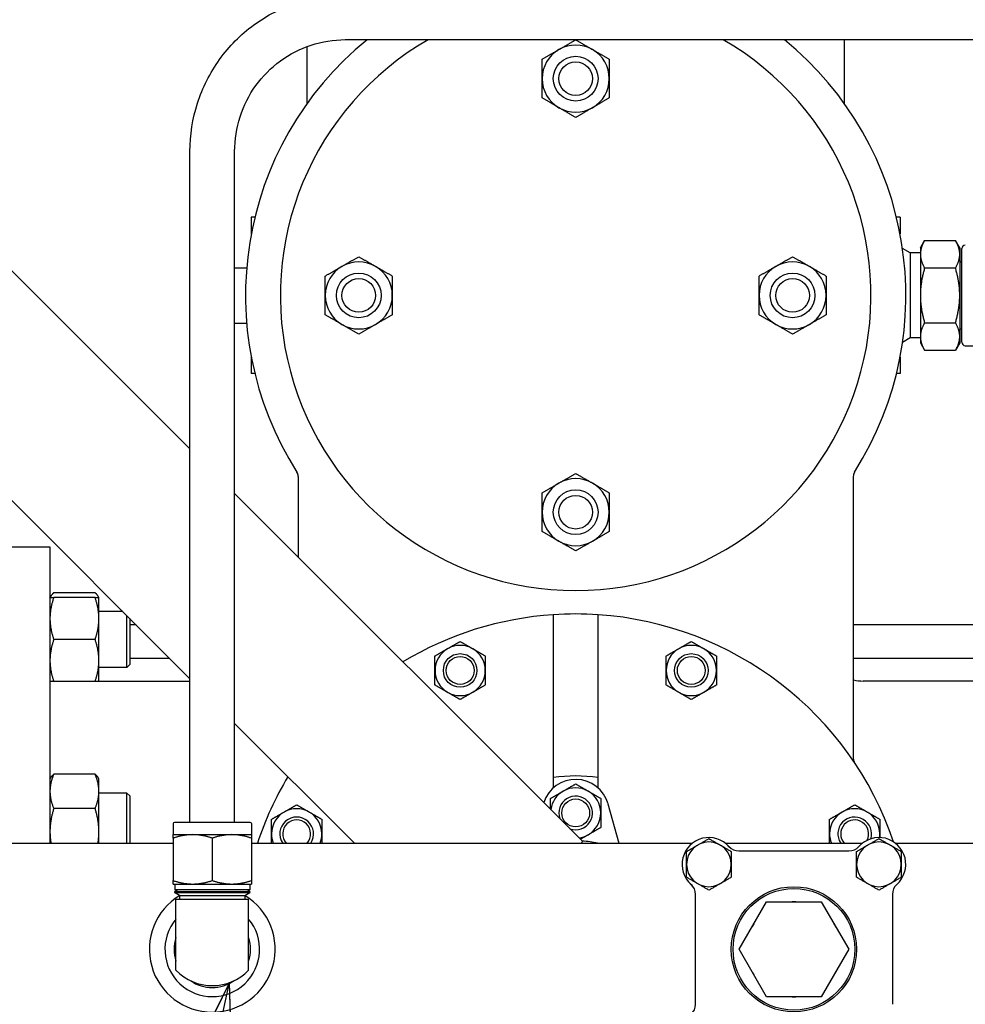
# Paper-space layout 'SHEET_2' of a CAD drawing. Header units: inches. Extents: x 2 to 369, y 6 to 267.
# Tile 20 of 64: x 40 to 51, y 110 to 121. Entities that reach past the tile are written whole.
import ezdxf

# ---------------------------------------------------------------- set-up
doc = ezdxf.new("R2010")
doc.units = ezdxf.units.IN
doc.header["$LTSCALE"] = 8
doc.header["$MEASUREMENT"] = 0
doc.layers.get('0').update_dxf_attribs({"lineweight": 25})
doc.layers.add('DIMEN', color=7, linetype='Continuous', lineweight=25)
doc.styles.add('Current-ANSI', font='arial.ttf')

# ---------------------------------------------------------------- blocks, each defined once
blk = doc.blocks.new('Balloon46')
at = {"layer": 'DIMEN', "linetype": 'Continuous', "lineweight": 25}
for p, q in [((5.337, 13.7819), (5.2797, 13.6665)), ((5.3102, 13.6598), (5.337, 13.7819)), ((5.3407, 13.6531), (5.337, 13.7819)), ((5.2797, 13.6665), (5.3407, 13.6531)), ((5.3102, 13.6598), (5.2314, 13.3004)), ((5.2314, 13.3004), (5.0478, 12.4628))]:
    blk.add_line(p, q, dxfattribs=at)
at = {"layer": 'DIMEN', "linetype": 'Continuous', "lineweight": 25, "flags": 128}
blk.add_lwpolyline([(5.3407, 13.6531), (5.337, 13.7819), (5.2797, 13.6665), (5.3407, 13.6531)], dxfattribs=at)
at = {"layer": 'DIMEN'}
blk.add_circle((5.0078, 12.2801), 0.1875, dxfattribs=at)
blk.add_solid([(5.3407, 13.6531), (5.337, 13.7819), (5.2797, 13.6665), (5.3407, 13.6531)], dxfattribs=at)
at = {"layer": 'DIMEN', "insert": (5.0078, 12.2812), "char_height": 0.125, "attachment_point": 5, "style": 'Current-ANSI'}
blk.add_mtext('38', dxfattribs=at)

psp = doc.layouts.new('SHEET_2')

# ---------------------------------------------------------------- linework, layer by layer
for p, q in [((43.988, 120.8), (58.641, 120.8)), ((49.563, 120.8), (49.563, 120.089)), ((43.563, 120.089), (43.563, 120.724)), ((42.252, 116.224), (38.985, 119.49)), ((42.252, 112.048), (42.252, 119.55)), ((42.752, 112.048), (42.752, 119.55)), ((42.938, 118.815), (42.938, 118.63)), ((42.978, 118.815), (42.938, 118.815)), ((50.188, 118.815), (50.148, 118.815)), ((50.188, 118.815), (50.188, 118.63)), ((50.415, 118.472), (50.462, 118.554)), ((50.415, 118.472), (50.415, 118.4)), ((50.462, 118.554), (50.807, 118.554)), ((50.855, 118.472), (50.807, 118.554)), ((50.855, 118.472), (50.855, 118.4)), ((50.302, 118.415), (50.216, 118.465)), ((50.302, 118.415), (50.302, 117.465)), ((50.415, 118.415), (50.302, 118.415)), ((50.415, 118.4), (50.415, 117.94)), ((50.855, 118.4), (50.855, 117.94)), ((50.877, 117.418), (50.877, 118.463)), ((42.752, 118.25), (42.886, 118.25)), ((37.701, 118.205), (42.252, 113.654)), ((50.462, 118.247), (50.807, 118.247)), ((50.415, 117.94), (50.415, 117.48)), ((50.855, 117.94), (50.855, 117.48)), ((42.752, 117.63), (42.886, 117.63)), ((50.462, 117.633), (50.807, 117.633)), ((50.415, 117.48), (50.415, 117.409)), ((50.855, 117.48), (50.855, 117.409)), ((50.302, 117.465), (50.216, 117.415)), ((50.415, 117.465), (50.302, 117.465)), ((50.415, 117.409), (50.462, 117.326)), ((50.855, 117.409), (50.807, 117.326)), ((50.917, 117.378), (51.015, 117.378)), ((50.462, 117.326), (50.807, 117.326)), ((42.938, 117.251), (42.938, 117.065)), ((50.188, 117.251), (50.188, 117.065)), ((42.978, 117.065), (42.938, 117.065)), ((50.188, 117.065), (50.148, 117.065)), ((43.461, 115.915), (43.461, 115.015)), ((49.666, 112.763), (49.666, 115.915)), ((46.638, 111.838), (42.752, 115.724)), ((39.876, 115.128), (40.688, 115.128)), ((40.688, 115.128), (40.688, 111.815)), ((40.688, 114.561), (40.698, 114.577)), ((41.193, 114.615), (40.73, 114.615)), ((41.193, 114.561), (40.73, 114.561)), ((41.235, 114.561), (41.226, 114.577)), ((41.235, 114.327), (41.235, 114.561)), ((41.501, 114.405), (41.235, 114.405)), ((41.235, 113.858), (41.235, 114.327)), ((41.548, 113.78), (41.548, 114.358)), ((41.579, 114.327), (41.579, 113.811)), ((41.65, 114.256), (41.579, 114.256)), ((52.421, 114.256), (49.666, 114.256)), ((41.193, 114.092), (40.73, 114.092)), ((41.235, 113.623), (41.235, 113.858)), ((42.025, 113.881), (41.579, 113.881)), ((52.423, 113.881), (49.666, 113.881)), ((41.548, 113.78), (41.235, 113.78)), ((41.579, 113.811), (41.548, 113.78)), ((41.235, 113.628), (42.252, 113.628)), ((51.505, 113.628), (49.776, 113.628)), ((41.193, 113.623), (40.73, 113.623)), ((42.752, 113.154), (44.091, 111.815)), ((40.688, 112.531), (40.698, 112.548)), ((41.193, 112.585), (40.73, 112.585)), ((41.235, 112.531), (41.226, 112.548)), ((41.235, 112.394), (41.235, 112.531)), ((46.313, 112.549), (46.313, 112.432)), ((46.813, 112.432), (46.813, 112.549)), ((41.235, 111.941), (41.235, 112.394)), ((41.548, 112.375), (41.235, 112.375)), ((41.548, 111.815), (41.548, 112.375)), ((41.579, 112.344), (41.548, 112.375)), ((41.579, 112.344), (41.579, 111.815)), ((41.193, 112.203), (40.73, 112.203)), ((46.924, 112.253), (47.047, 111.815)), ((42.064, 112.033), (42.064, 111.91)), ((42.079, 112.048), (42.925, 112.048)), ((42.939, 112.033), (42.939, 111.91)), ((41.235, 111.815), (41.235, 111.941)), ((42.064, 111.91), (42.283, 111.91)), ((42.064, 111.871), (42.064, 111.397)), ((42.283, 111.91), (42.721, 111.91)), ((42.502, 111.871), (42.502, 111.397)), ((42.721, 111.91), (42.939, 111.91)), ((42.939, 111.871), (42.939, 111.397)), ((37.281, 111.815), (42.064, 111.815)), ((42.939, 111.815), (47.869, 111.815)), ((48.235, 111.815), (49.769, 111.815)), ((48.264, 111.79), (48.292, 111.762)), ((49.712, 111.762), (49.74, 111.79)), ((50.135, 111.815), (53.877, 111.815)), ((48.387, 111.728), (49.617, 111.728)), ((42.064, 111.358), (42.283, 111.358)), ((42.084, 111.358), (42.082, 111.292)), ((42.283, 111.358), (42.721, 111.358)), ((42.721, 111.358), (42.939, 111.358)), ((42.92, 111.358), (42.922, 111.292)), ((47.868, 111.338), (47.84, 111.365)), ((50.164, 111.365), (50.136, 111.338)), ((42.082, 111.275), (42.081, 111.263)), ((42.081, 111.263), (42.923, 111.263)), ((42.137, 111.231), (42.081, 111.263)), ((42.922, 111.292), (42.082, 111.292)), ((42.111, 111.275), (42.082, 111.292)), ((42.082, 111.275), (42.922, 111.275)), ((42.137, 111.231), (42.867, 111.231)), ((42.137, 111.231), (42.137, 111.188)), ((42.867, 111.231), (42.923, 111.263)), ((42.867, 111.231), (42.867, 111.188)), ((42.893, 111.275), (42.922, 111.292)), ((42.922, 111.275), (42.923, 111.263)), ((47.902, 110.013), (47.902, 111.242)), ((50.102, 111.242), (50.102, 110.013)), ((42.096, 111.188), (42.908, 111.188)), ((42.096, 110.628), (42.096, 111.188)), ((42.908, 110.628), (42.908, 111.188)), ((48.39, 110.628), (48.696, 111.158)), ((48.696, 111.158), (49.308, 111.158)), ((49.308, 111.158), (49.614, 110.628)), ((42.096, 110.393), (42.096, 110.628)), ((42.908, 110.393), (42.908, 110.628)), ((48.696, 110.098), (48.39, 110.628)), ((49.614, 110.628), (49.308, 110.098)), ((49.308, 110.098), (48.696, 110.098))]:
    psp.add_line(p, q)
for centre, radius in [((46.563, 120.364), 0.25), ((46.563, 120.364), 0.188), ((44.139, 117.94), 0.25), ((48.987, 117.94), 0.25), ((44.139, 117.94), 0.188), ((48.987, 117.94), 0.188), ((46.563, 115.516), 0.25), ((46.563, 115.516), 0.188), ((45.272, 113.746), 0.188), ((45.272, 113.746), 0.188), ((45.272, 113.746), 0.156), ((47.855, 113.746), 0.188), ((47.855, 113.746), 0.188), ((47.855, 113.746), 0.156), ((46.563, 112.153), 0.156), ((49.002, 110.628), 0.7), ((49.002, 110.628), 0.68)]:
    psp.add_circle(centre, radius)
for centre, radius, start, end in [((46.563, 117.94), 3.69, 129.1965, 212.3559), ((46.563, 117.94), 3.3, 119.9373, 60.0627), ((46.563, 117.94), 3.69, 327.6441, 50.8035), ((46.563, 120.364), 0.375, 120, 180), ((46.563, 120.364), 0.375, 60, 120), ((46.563, 120.364), 0.375, 0, 60), ((46.563, 120.364), 0.375, 180, 240), ((46.563, 120.364), 0.375, 300, 0), ((46.563, 120.364), 0.375, 240, 300), ((50.917, 118.463), 0.04, 90, 180), ((44.139, 117.94), 0.375, 120, 180), ((44.139, 117.94), 0.375, 60, 120), ((44.139, 117.94), 0.375, 0, 60), ((48.987, 117.94), 0.375, 120, 180), ((48.987, 117.94), 0.375, 60, 120), ((48.987, 117.94), 0.375, 0, 60), ((50.877, 118.337), 0.022, 180, 270), ((44.139, 117.94), 0.375, 180, 240), ((44.139, 117.94), 0.375, 300, 0), ((48.987, 117.94), 0.375, 180, 240), ((48.987, 117.94), 0.375, 300, 0), ((44.139, 117.94), 0.375, 240, 300), ((48.987, 117.94), 0.375, 240, 300), ((50.877, 117.543), 0.022, 90, 180), ((50.917, 117.418), 0.04, 180, 270), ((43.367, 115.915), 0.0938, 0, 32.3559), ((43.367, 115.915), 0.0938, 0, 32.3559), ((49.759, 115.915), 0.0938, 147.6441, 180), ((49.759, 115.915), 0.0938, 147.6441, 180), ((46.563, 115.516), 0.375, 120, 180), ((46.563, 115.516), 0.375, 60, 120), ((46.563, 115.516), 0.375, 0, 60), ((46.563, 115.516), 0.375, 180, 240), ((46.563, 115.516), 0.375, 300, 0), ((46.563, 115.516), 0.375, 240, 300), ((46.563, 110.628), 3.75, 93.8226, 120.9799), ((46.563, 110.628), 3.75, 86.1774, 93.8226), ((46.563, 110.628), 3.75, 18.687, 86.1774), ((45.272, 113.746), 0.281, 120, 180), ((45.272, 113.746), 0.281, 60, 120), ((45.272, 113.746), 0.281, 0, 60), ((47.855, 113.746), 0.281, 120, 180), ((47.855, 113.746), 0.281, 60, 120), ((47.855, 113.746), 0.281, 0, 60), ((45.272, 113.746), 0.281, 180, 240), ((45.272, 113.746), 0.281, 300, 0), ((47.855, 113.746), 0.281, 180, 240), ((47.855, 113.746), 0.281, 300, 0), ((49.776, 114.128), 0.5, 257.291, 270), ((45.272, 113.746), 0.281, 240, 300), ((47.855, 113.746), 0.281, 240, 300), ((49.759, 112.763), 0.0938, 180, 213.7413), ((46.563, 110.628), 3.75, 149.0201, 161.5385), ((46.563, 112.153), 0.375, 15.5725, 161.9323), ((46.563, 110.628), 1.938, 82.5863, 97.4137), ((46.563, 112.153), 0.281, 60, 120), ((46.563, 112.153), 0.281, 120, 172.1509), ((46.563, 112.153), 0.188, 250.0586, 199.9414), ((46.563, 112.153), 0.188, 250.0586, 199.9414), ((46.563, 112.153), 0.281, 0, 60), ((43.445, 111.919), 0.281, 60, 120), ((49.681, 111.919), 0.281, 60, 120), ((43.445, 111.919), 0.281, 120, 180), ((43.445, 111.919), 0.188, 326.2915, 213.7085), ((43.445, 111.919), 0.188, 326.2915, 213.7085), ((43.445, 111.919), 0.281, 0, 60), ((46.563, 112.153), 0.281, 300, 0), ((49.681, 111.919), 0.281, 120, 180), ((49.681, 111.919), 0.188, 342.651, 213.7085), ((49.681, 111.919), 0.188, 342.651, 213.7085), ((49.681, 111.919), 0.281, 0, 60), ((42.079, 112.033), 0.0143, 90, 180), ((42.925, 112.033), 0.0143, 0, 90), ((43.445, 111.919), 0.156, 318.2438, 221.7562), ((49.681, 111.919), 0.156, 332.4783, 221.7562), ((43.445, 111.919), 0.281, 180, 201.7143), ((43.445, 111.919), 0.281, 338.2857, 0), ((46.563, 112.153), 0.281, 277.8491, 300), ((48.052, 111.578), 0.3, 41.8103, 228.1897), ((49.681, 111.919), 0.281, 180, 201.7143), ((49.952, 111.578), 0.3, 311.8103, 138.1897), ((49.681, 111.919), 0.281, 351.4838, 0), ((46.563, 110.628), 1.212, 78.3449, 86.4731), ((48.052, 111.578), 0.25, 0, 180), ((48.387, 111.878), 0.15, 221.8103, 270), ((49.617, 111.878), 0.15, 270, 318.1897), ((49.952, 111.578), 0.25, 0, 180), ((48.052, 111.578), 0.25, 180, 0), ((49.952, 111.578), 0.25, 180, 0), ((47.752, 111.242), 0.15, 0, 48.1897), ((50.252, 111.242), 0.15, 131.8103, 180), ((42.502, 110.628), 0.703, 121.2337, 58.7663), ((49.002, 110.628), 0.53, 87.7281, 92.2719), ((42.502, 110.628), 0.529, 140.1709, 39.8291), ((49.002, 110.628), 0.53, 147.7281, 152.2719), ((49.002, 110.628), 0.53, 27.7281, 32.2719), ((42.502, 110.628), 0.427, 161.941, 198.059), ((42.502, 110.628), 0.427, 341.941, 18.059), ((42.502, 110.788), 0.566, 224.1822, 315.8178), ((49.002, 110.628), 0.53, 207.7281, 212.2719), ((49.002, 110.628), 0.53, 327.7281, 332.2719), ((42.502, 110.628), 0.427, 235.3474, 304.6526), ((47.752, 110.013), 0.15, 311.8103, 0), ((49.002, 110.628), 0.53, 267.7281, 272.2719)]:
    psp.add_arc(centre, radius, start, end)
for points, knots in [([(42.252, 119.55), (42.252, 119.733), (42.281, 119.916), (42.393, 120.264), (42.476, 120.429), (42.689, 120.726), (42.819, 120.857), (43.114, 121.073), (43.278, 121.157), (43.624, 121.271), (43.806, 121.3), (43.988, 121.3)], [4.712389, 4.712389, 4.712389, 4.712389, 5.026548, 5.026548, 5.340708, 5.340708, 5.654867, 5.654867, 5.969026, 5.969026, 6.283185, 6.283185, 6.283185, 6.283185]), ([(42.752, 119.55), (42.752, 119.681), (42.773, 119.812), (42.853, 120.061), (42.912, 120.18), (43.065, 120.391), (43.158, 120.485), (43.367, 120.639), (43.484, 120.698), (43.729, 120.779), (43.858, 120.8), (43.988, 120.8)], [4.712389, 4.712389, 4.712389, 4.712389, 5.026548, 5.026548, 5.340708, 5.340708, 5.654867, 5.654867, 5.969026, 5.969026, 6.283185, 6.283185, 6.283185, 6.283185]), ([(46.638, 111.838), (46.638, 111.838), (46.637, 111.836), (46.633, 111.828), (46.631, 111.822), (46.628, 111.815)], [-0.3884928, -0.3884928, -0.3884928, -0.3884928, -0.3009375, -0.3009375, -0.2141429, -0.2141429, -0.2141429, -0.2141429])]:
    psp.add_open_spline(points, degree=3, knots=knots)
for points, weights in [([(46.376, 120.689), (46.463, 120.739), (46.563, 120.797)], [1, 1.0930923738, 1.10906450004]), ([(46.563, 120.797), (46.664, 120.739), (46.751, 120.689)], [1.10906450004, 1.0930923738, 1]), ([(46.188, 120.581), (46.289, 120.639), (46.376, 120.689)], [1.10906450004, 1.0930923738, 1]), ([(46.751, 120.689), (46.838, 120.639), (46.938, 120.581)], [1, 1.0930923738, 1.10906450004]), ([(46.188, 120.364), (46.188, 120.465), (46.188, 120.581)], [1, 1.0930923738, 1.10906450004]), ([(46.938, 120.581), (46.938, 120.465), (46.938, 120.364)], [1.10906450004, 1.0930923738, 1]), ([(46.188, 120.148), (46.188, 120.264), (46.188, 120.364)], [1.10906450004, 1.0930923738, 1]), ([(46.938, 120.364), (46.938, 120.264), (46.938, 120.148)], [1, 1.0930923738, 1.10906450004]), ([(46.376, 120.04), (46.289, 120.09), (46.188, 120.148)], [1, 1.0930923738, 1.10906450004]), ([(46.938, 120.148), (46.838, 120.09), (46.751, 120.04)], [1.10906450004, 1.0930923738, 1]), ([(46.563, 119.931), (46.463, 119.989), (46.376, 120.04)], [1.10906450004, 1.0930923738, 1]), ([(46.751, 120.04), (46.664, 119.989), (46.563, 119.931)], [1, 1.0930923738, 1.10906450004]), ([(50.462, 118.554), (50.415, 118.472), (50.415, 118.4)], [1, 1.0379548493, 1]), ([(50.855, 118.4), (50.855, 118.472), (50.807, 118.554)], [1, 1.0379548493, 1]), ([(43.951, 118.265), (44.038, 118.315), (44.139, 118.373)], [1, 1.0930923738, 1.10906450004]), ([(44.139, 118.373), (44.239, 118.315), (44.326, 118.265)], [1.10906450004, 1.0930923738, 1]), ([(48.8, 118.265), (48.887, 118.315), (48.987, 118.373)], [1, 1.0930923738, 1.10906450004]), ([(48.987, 118.373), (49.088, 118.315), (49.175, 118.265)], [1.10906450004, 1.0930923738, 1]), ([(50.415, 118.4), (50.415, 118.329), (50.462, 118.247)], [1, 1.0379548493, 1]), ([(50.807, 118.247), (50.855, 118.329), (50.855, 118.4)], [1, 1.0379548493, 1]), ([(43.764, 118.157), (43.864, 118.215), (43.951, 118.265)], [1.10906450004, 1.0930923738, 1]), ([(44.326, 118.265), (44.413, 118.215), (44.514, 118.157)], [1, 1.0930923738, 1.10906450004]), ([(48.612, 118.157), (48.713, 118.215), (48.8, 118.265)], [1.10906450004, 1.0930923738, 1]), ([(49.175, 118.265), (49.262, 118.215), (49.362, 118.157)], [1, 1.0930923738, 1.10906450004]), ([(43.764, 117.94), (43.764, 118.041), (43.764, 118.157)], [1, 1.0930923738, 1.10906450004]), ([(44.514, 118.157), (44.514, 118.041), (44.514, 117.94)], [1.10906450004, 1.0930923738, 1]), ([(48.612, 117.94), (48.612, 118.041), (48.612, 118.157)], [1, 1.0930923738, 1.10906450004]), ([(49.362, 118.157), (49.362, 118.041), (49.362, 117.94)], [1.10906450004, 1.0930923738, 1]), ([(50.462, 118.247), (50.415, 118.083), (50.415, 117.94)], [1, 1.0379548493, 1]), ([(50.855, 117.94), (50.855, 118.083), (50.807, 118.247)], [1, 1.0379548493, 1]), ([(43.764, 117.724), (43.764, 117.84), (43.764, 117.94)], [1.10906450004, 1.0930923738, 1]), ([(44.514, 117.94), (44.514, 117.84), (44.514, 117.724)], [1, 1.0930923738, 1.10906450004]), ([(48.612, 117.724), (48.612, 117.84), (48.612, 117.94)], [1.10906450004, 1.0930923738, 1]), ([(49.362, 117.94), (49.362, 117.84), (49.362, 117.724)], [1, 1.0930923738, 1.10906450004]), ([(50.415, 117.94), (50.415, 117.798), (50.462, 117.633)], [1, 1.0379548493, 1]), ([(50.807, 117.633), (50.855, 117.798), (50.855, 117.94)], [1, 1.0379548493, 1]), ([(43.951, 117.615), (43.864, 117.666), (43.764, 117.724)], [1, 1.0930923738, 1.10906450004]), ([(44.514, 117.724), (44.413, 117.666), (44.326, 117.615)], [1.10906450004, 1.0930923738, 1]), ([(48.8, 117.615), (48.713, 117.666), (48.612, 117.724)], [1, 1.0930923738, 1.10906450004]), ([(49.362, 117.724), (49.262, 117.666), (49.175, 117.615)], [1.10906450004, 1.0930923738, 1]), ([(44.139, 117.507), (44.038, 117.565), (43.951, 117.615)], [1.10906450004, 1.0930923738, 1]), ([(44.326, 117.615), (44.239, 117.565), (44.139, 117.507)], [1, 1.0930923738, 1.10906450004]), ([(48.987, 117.507), (48.887, 117.565), (48.8, 117.615)], [1.10906450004, 1.0930923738, 1]), ([(49.175, 117.615), (49.088, 117.565), (48.987, 117.507)], [1, 1.0930923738, 1.10906450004]), ([(50.462, 117.633), (50.415, 117.551), (50.415, 117.48)], [1, 1.0379548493, 1]), ([(50.855, 117.48), (50.855, 117.551), (50.807, 117.633)], [1, 1.0379548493, 1]), ([(50.415, 117.48), (50.415, 117.409), (50.462, 117.326)], [1, 1.0379548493, 1]), ([(50.807, 117.326), (50.855, 117.409), (50.855, 117.48)], [1, 1.0379548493, 1]), ([(46.376, 115.841), (46.463, 115.891), (46.563, 115.949)], [1, 1.0930923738, 1.10906450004]), ([(46.563, 115.949), (46.664, 115.891), (46.751, 115.841)], [1.10906450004, 1.0930923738, 1]), ([(46.188, 115.732), (46.289, 115.79), (46.376, 115.841)], [1.10906450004, 1.0930923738, 1]), ([(46.751, 115.841), (46.838, 115.79), (46.938, 115.732)], [1, 1.0930923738, 1.10906450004]), ([(46.188, 115.516), (46.188, 115.616), (46.188, 115.732)], [1, 1.0930923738, 1.10906450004]), ([(46.938, 115.732), (46.938, 115.616), (46.938, 115.516)], [1.10906450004, 1.0930923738, 1]), ([(46.188, 115.299), (46.188, 115.415), (46.188, 115.516)], [1.10906450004, 1.0930923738, 1]), ([(46.938, 115.516), (46.938, 115.415), (46.938, 115.299)], [1, 1.0930923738, 1.10906450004]), ([(46.376, 115.191), (46.289, 115.241), (46.188, 115.299)], [1, 1.0930923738, 1.10906450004]), ([(46.938, 115.299), (46.838, 115.241), (46.751, 115.191)], [1.10906450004, 1.0930923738, 1]), ([(46.563, 115.083), (46.463, 115.141), (46.376, 115.191)], [1.10906450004, 1.0930923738, 1]), ([(46.751, 115.191), (46.664, 115.141), (46.563, 115.083)], [1, 1.0930923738, 1.10906450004]), ([(40.73, 114.561), (40.688, 114.435), (40.688, 114.327)], [1.10906450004, 1.0930923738, 1]), ([(40.688, 114.561), (40.688, 114.561), (40.73, 114.561)], [1, 1.0930923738, 1.10906450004]), ([(40.73, 114.615), (40.698, 114.586), (40.691, 114.561)], [1.10906450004, 1.09674264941, 1.03852268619]), ([(41.233, 114.561), (41.225, 114.586), (41.193, 114.615)], [1.03852268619, 1.09674264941, 1.10906450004]), ([(41.235, 114.327), (41.235, 114.435), (41.193, 114.561)], [1, 1.0930923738, 1.10906450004]), ([(41.193, 114.561), (41.235, 114.561), (41.235, 114.561)], [1.10906450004, 1.0930923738, 1]), ([(40.688, 114.327), (40.688, 114.218), (40.73, 114.092)], [1, 1.0930923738, 1.10906450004]), ([(41.193, 114.092), (41.235, 114.218), (41.235, 114.327)], [1.10906450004, 1.0930923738, 1]), ([(46.313, 114.369), (46.313, 113.169), (46.313, 112.549)], [1, 1.05552425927, 1]), ([(46.813, 112.549), (46.813, 113.169), (46.813, 114.369)], [1, 1.05552425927, 1]), ([(40.73, 114.092), (40.688, 113.967), (40.688, 113.858)], [1.10906450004, 1.0930923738, 1]), ([(41.235, 113.858), (41.235, 113.967), (41.193, 114.092)], [1, 1.0930923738, 1.10906450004]), ([(45.131, 113.989), (45.196, 114.027), (45.272, 114.07)], [1, 1.0930923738, 1.10906450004]), ([(45.272, 114.07), (45.347, 114.027), (45.412, 113.989)], [1.10906450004, 1.0930923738, 1]), ([(47.714, 113.989), (47.779, 114.027), (47.855, 114.07)], [1, 1.0930923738, 1.10906450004]), ([(47.855, 114.07), (47.93, 114.027), (47.995, 113.989)], [1.10906450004, 1.0930923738, 1]), ([(44.99, 113.908), (45.066, 113.952), (45.131, 113.989)], [1.10906450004, 1.0930923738, 1]), ([(45.412, 113.989), (45.478, 113.952), (45.553, 113.908)], [1, 1.0930923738, 1.10906450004]), ([(47.574, 113.908), (47.649, 113.952), (47.714, 113.989)], [1.10906450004, 1.0930923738, 1]), ([(47.995, 113.989), (48.061, 113.952), (48.136, 113.908)], [1, 1.0930923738, 1.10906450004]), ([(40.688, 113.858), (40.688, 113.749), (40.73, 113.623)], [1, 1.0930923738, 1.10906450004]), ([(41.193, 113.623), (41.235, 113.749), (41.235, 113.858)], [1.10906450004, 1.0930923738, 1]), ([(44.99, 113.746), (44.99, 113.821), (44.99, 113.908)], [1, 1.0930923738, 1.10906450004]), ([(45.553, 113.908), (45.553, 113.821), (45.553, 113.746)], [1.10906450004, 1.0930923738, 1]), ([(47.574, 113.746), (47.574, 113.821), (47.574, 113.908)], [1, 1.0930923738, 1.10906450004]), ([(48.136, 113.908), (48.136, 113.821), (48.136, 113.746)], [1.10906450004, 1.0930923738, 1]), ([(44.99, 113.583), (44.99, 113.67), (44.99, 113.746)], [1.10906450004, 1.0930923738, 1]), ([(45.553, 113.746), (45.553, 113.67), (45.553, 113.583)], [1, 1.0930923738, 1.10906450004]), ([(47.574, 113.583), (47.574, 113.67), (47.574, 113.746)], [1.10906450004, 1.0930923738, 1]), ([(48.136, 113.746), (48.136, 113.67), (48.136, 113.583)], [1, 1.0930923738, 1.10906450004]), ([(40.73, 113.623), (40.688, 113.623), (40.688, 113.623)], [1.10906450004, 1.0930923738, 1]), ([(41.235, 113.623), (41.235, 113.623), (41.193, 113.623)], [1, 1.0930923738, 1.10906450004]), ([(45.131, 113.502), (45.066, 113.54), (44.99, 113.583)], [1, 1.0930923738, 1.10906450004]), ([(45.553, 113.583), (45.478, 113.54), (45.412, 113.502)], [1.10906450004, 1.0930923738, 1]), ([(47.714, 113.502), (47.649, 113.54), (47.574, 113.583)], [1, 1.0930923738, 1.10906450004]), ([(48.136, 113.583), (48.061, 113.54), (47.995, 113.502)], [1.10906450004, 1.0930923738, 1]), ([(45.272, 113.421), (45.196, 113.464), (45.131, 113.502)], [1.10906450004, 1.0930923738, 1]), ([(45.412, 113.502), (45.347, 113.464), (45.272, 113.421)], [1, 1.0930923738, 1.10906450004]), ([(47.855, 113.421), (47.779, 113.464), (47.714, 113.502)], [1.10906450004, 1.0930923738, 1]), ([(47.995, 113.502), (47.93, 113.464), (47.855, 113.421)], [1, 1.0930923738, 1.10906450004]), ([(40.73, 112.585), (40.688, 112.483), (40.688, 112.394)], [1.10906450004, 1.0930923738, 1]), ([(40.698, 112.548), (40.708, 112.566), (40.73, 112.585)], [1.07037081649, 1.10058521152, 1.10906450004]), ([(41.235, 112.394), (41.235, 112.483), (41.193, 112.585)], [1, 1.0930923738, 1.10906450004]), ([(41.193, 112.585), (41.215, 112.566), (41.226, 112.548)], [1.10906450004, 1.10058521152, 1.07037081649]), ([(46.423, 112.396), (46.488, 112.434), (46.563, 112.477)], [1, 1.0930923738, 1.10906450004]), ([(46.563, 112.477), (46.639, 112.434), (46.704, 112.396)], [1.10906450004, 1.0930923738, 1]), ([(40.688, 112.394), (40.688, 112.305), (40.73, 112.203)], [1, 1.0930923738, 1.10906450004]), ([(41.193, 112.203), (41.235, 112.305), (41.235, 112.394)], [1.10906450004, 1.0930923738, 1]), ([(46.282, 112.315), (46.357, 112.358), (46.423, 112.396)], [1.10906450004, 1.0930923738, 1]), ([(46.282, 112.194), (46.282, 112.25), (46.282, 112.315)], [1.04226574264, 1.09714389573, 1.10906450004]), ([(46.704, 112.396), (46.769, 112.358), (46.844, 112.315)], [1, 1.0930923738, 1.10906450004]), ([(46.844, 112.315), (46.844, 112.228), (46.844, 112.153)], [1.10906450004, 1.0930923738, 1]), ([(40.73, 112.203), (40.688, 112.063), (40.688, 111.941)], [1.10906450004, 1.0930923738, 1]), ([(41.235, 111.941), (41.235, 112.063), (41.193, 112.203)], [1, 1.0930923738, 1.10906450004]), ([(43.304, 112.163), (43.37, 112.2), (43.445, 112.244)], [1, 1.0930923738, 1.10906450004]), ([(43.445, 112.244), (43.52, 112.2), (43.586, 112.163)], [1.10906450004, 1.0930923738, 1]), ([(49.541, 112.163), (49.606, 112.2), (49.681, 112.244)], [1, 1.0930923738, 1.10906450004]), ([(49.681, 112.244), (49.757, 112.2), (49.822, 112.163)], [1.10906450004, 1.0930923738, 1]), ([(43.164, 112.082), (43.239, 112.125), (43.304, 112.163)], [1.10906450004, 1.0930923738, 1]), ([(43.586, 112.163), (43.651, 112.125), (43.726, 112.082)], [1, 1.0930923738, 1.10906450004]), ([(46.844, 112.153), (46.844, 112.077), (46.844, 111.99)], [1, 1.0930923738, 1.10906450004]), ([(49.4, 112.082), (49.475, 112.125), (49.541, 112.163)], [1.10906450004, 1.0930923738, 1]), ([(49.822, 112.163), (49.887, 112.125), (49.963, 112.082)], [1, 1.0930923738, 1.10906450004]), ([(43.164, 111.919), (43.164, 111.995), (43.164, 112.082)], [1, 1.0930923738, 1.10906450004]), ([(43.726, 112.082), (43.726, 111.995), (43.726, 111.919)], [1.10906450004, 1.0930923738, 1]), ([(46.844, 111.99), (46.769, 111.947), (46.704, 111.909)], [1.10906450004, 1.0930923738, 1]), ([(49.4, 111.919), (49.4, 111.995), (49.4, 112.082)], [1, 1.0930923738, 1.10906450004]), ([(49.963, 112.082), (49.963, 111.995), (49.963, 111.919)], [1.10906450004, 1.0930923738, 1]), ([(40.688, 111.941), (40.688, 111.879), (40.699, 111.815)], [1, 1.04545620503, 1.07252474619]), ([(41.225, 111.815), (41.235, 111.879), (41.235, 111.941)], [1.07252474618, 1.04545620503, 1]), ([(42.064, 111.871), (42.064, 111.91), (42.064, 111.91)], [1, 1.0379548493, 1]), ([(42.283, 111.91), (42.182, 111.91), (42.064, 111.871)], [1, 1.0379548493, 1]), ([(42.502, 111.871), (42.385, 111.91), (42.283, 111.91)], [1, 1.0379548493, 1]), ([(42.721, 111.91), (42.619, 111.91), (42.502, 111.871)], [1, 1.0379548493, 1]), ([(42.939, 111.871), (42.822, 111.91), (42.721, 111.91)], [1, 1.0379548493, 1]), ([(42.939, 111.91), (42.939, 111.91), (42.939, 111.871)], [1, 1.0379548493, 1]), ([(43.164, 111.815), (43.164, 111.869), (43.164, 111.919)], [1.0882849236, 1.0603457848, 1]), ([(43.726, 111.919), (43.726, 111.869), (43.726, 111.815)], [1, 1.0603457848, 1.0882849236]), ([(46.704, 111.909), (46.662, 111.885), (46.617, 111.859)], [1, 1.05828219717, 1.08633621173]), ([(47.802, 111.722), (47.927, 111.794), (48.052, 111.866)], [1, 1.15455095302, 1]), ([(48.052, 111.866), (48.177, 111.794), (48.302, 111.722)], [1, 1.15455095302, 1]), ([(49.4, 111.815), (49.4, 111.869), (49.4, 111.919)], [1.0882849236, 1.0603457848, 1]), ([(49.702, 111.722), (49.827, 111.794), (49.952, 111.866)], [1, 1.15455095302, 1]), ([(49.952, 111.866), (50.077, 111.794), (50.202, 111.722)], [1, 1.15455095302, 1]), ([(49.963, 111.919), (49.963, 111.898), (49.963, 111.877)], [1, 1.02402204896, 1.04290886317]), ([(47.802, 111.578), (47.802, 111.645), (47.802, 111.722)], [1, 1.03802697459, 1]), ([(48.302, 111.722), (48.302, 111.645), (48.302, 111.578)], [1, 1.03802697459, 1]), ([(49.702, 111.578), (49.702, 111.645), (49.702, 111.722)], [1, 1.03802697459, 1]), ([(50.202, 111.722), (50.202, 111.645), (50.202, 111.578)], [1, 1.03802697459, 1]), ([(47.802, 111.433), (47.802, 111.511), (47.802, 111.578)], [1, 1.03802697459, 1]), ([(48.302, 111.578), (48.302, 111.511), (48.302, 111.433)], [1, 1.03802697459, 1]), ([(49.702, 111.433), (49.702, 111.511), (49.702, 111.578)], [1, 1.03802697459, 1]), ([(50.202, 111.578), (50.202, 111.511), (50.202, 111.433)], [1, 1.03802697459, 1]), ([(48.052, 111.289), (47.927, 111.361), (47.802, 111.433)], [1, 1.15455095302, 1]), ([(48.302, 111.433), (48.177, 111.361), (48.052, 111.289)], [1, 1.15455095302, 1]), ([(49.952, 111.289), (49.827, 111.361), (49.702, 111.433)], [1, 1.15455095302, 1]), ([(50.202, 111.433), (50.077, 111.361), (49.952, 111.289)], [1, 1.15455095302, 1]), ([(42.064, 111.358), (42.064, 111.358), (42.064, 111.397)], [1, 1.0379548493, 1]), ([(42.064, 111.397), (42.182, 111.358), (42.283, 111.358)], [1, 1.0379548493, 1]), ([(42.283, 111.358), (42.385, 111.358), (42.502, 111.397)], [1, 1.0379548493, 1]), ([(42.502, 111.397), (42.619, 111.358), (42.721, 111.358)], [1, 1.0379548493, 1]), ([(42.721, 111.358), (42.822, 111.358), (42.939, 111.397)], [1, 1.0379548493, 1]), ([(42.939, 111.397), (42.939, 111.358), (42.939, 111.358)], [1, 1.0379548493, 1])]:
    psp.add_rational_spline(points, weights, degree=2)

# ---------------------------------------------------------------- block references
at = {"layer": 'DIMEN', "xscale": 8, "yscale": 8, "zscale": 8}
psp.add_blockref('Balloon46', (0, 0), dxfattribs=at)

doc.saveas('drawing.dxf')
